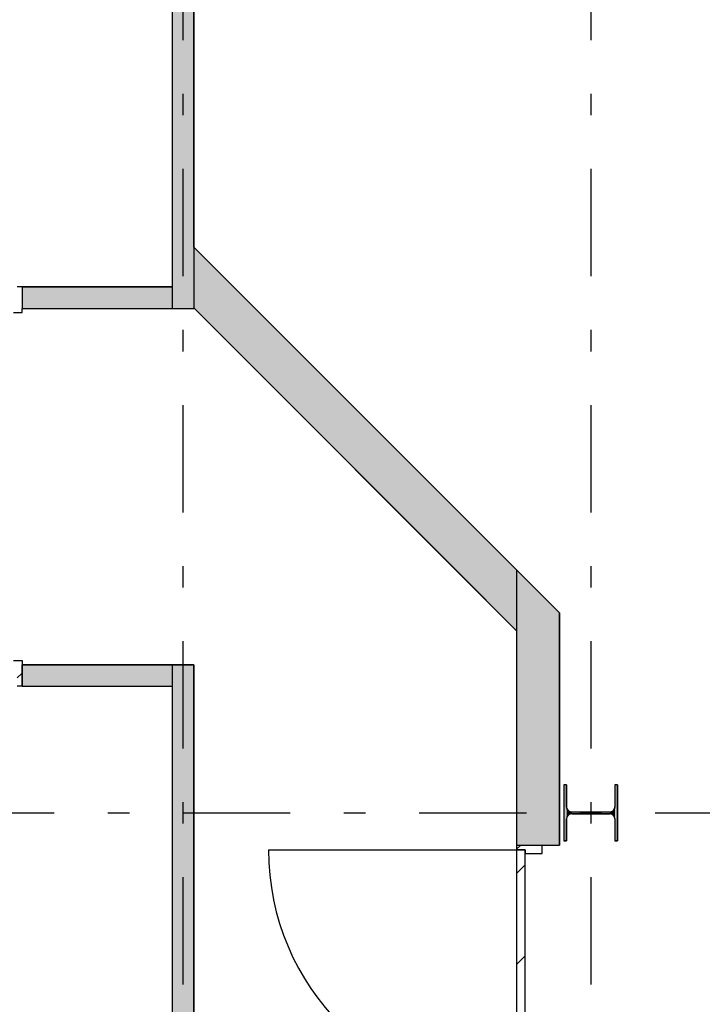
# Model space of a CAD drawing. Extents: x 2 to 87, y -108 to 11.
# Tile 185 of 256: x 13.37 to 16.55, y -29.9 to -25.31. Entities that reach past the tile are written whole.
import ezdxf

# ---------------------------------------------------------------- set-up
doc = ezdxf.new("R2010")
doc.units = 0
doc.header["$MEASUREMENT"] = 0
doc.linetypes.add('DASHDOT', pattern=[1, 0.5, -0.25, 0, -0.25])
for name, color, linetype in [('16', 7, 'CONTINUOUS'), ('2', 7, 'CONTINUOUS'), ('25', 7, 'CONTINUOUS'), ('30', 7, 'CONTINUOUS'), ('5', 7, 'CONTINUOUS'), ('6', 7, 'CONTINUOUS'), ('7', 7, 'CONTINUOUS'), ('8', 7, 'CONTINUOUS')]:
    doc.layers.add(name, color=color, linetype=linetype)

# ---------------------------------------------------------------- blocks, each defined once
blk = doc.blocks.new('*N192')
at = {"layer": '7', "color": 62, "linetype": 'Continuous'}
for p, q in [((-0.1125, 0.13), (-0.125, 0.13)), ((-0.125, 0.13), (-0.125, -0.13)), ((-0.1125, 0.13), (-0.1125, 0.0277)), ((0.125, 0.13), (0.1125, 0.13)), ((0.1125, 0.13), (0.1125, 0.0277)), ((0.125, 0.13), (0.125, -0.13)), ((-0.1093, 0.0157), (-0.1125, 0.0277)), ((-0.1005, 0.007), (-0.1093, 0.0157)), ((-0.0885, 0.0037), (-0.1005, 0.007)), ((0.0885, 0.0037), (-0.0885, 0.0037)), ((0.1005, 0.007), (0.0885, 0.0037)), ((0.1093, 0.0157), (0.1005, 0.007)), ((0.1125, 0.0277), (0.1093, 0.0157)), ((-0.1093, -0.0158), (-0.1125, -0.0278)), ((-0.1125, -0.0278), (-0.1125, -0.13)), ((-0.1005, -0.007), (-0.1093, -0.0158)), ((-0.0885, -0.0038), (-0.1005, -0.007)), ((0.0885, -0.0038), (-0.0885, -0.0038)), ((0.1005, -0.007), (0.0885, -0.0038)), ((0.1093, -0.0158), (0.1005, -0.007)), ((0.1125, -0.0278), (0.1093, -0.0158)), ((0.1125, -0.0278), (0.1125, -0.13)), ((-0.1125, -0.13), (-0.125, -0.13)), ((0.125, -0.13), (0.1125, -0.13))]:
    blk.add_line(p, q, dxfattribs=at)
for points in [[(-0.1125, 0.13), (-0.125, 0.13), (-0.125, -0.13)], [(-0.1125, 0.13), (-0.1125, -0.13), (-0.125, -0.13)], [(-0.125, 0.13), (-0.125, 0.13), (-0.125, -0.13)], [(-0.1125, 0.13), (-0.1125, 0.13), (-0.1125, 0.0277)], [(0.125, 0.13), (0.1125, 0.13), (0.1125, -0.13)], [(0.125, 0.13), (0.125, -0.13), (0.1125, -0.13)], [(0.1125, 0.13), (0.1125, 0.13), (0.1125, 0.0277)], [(0.125, 0.13), (0.125, 0.13), (0.125, -0.13)], [(-0.1093, 0.0157), (-0.1125, 0.0277), (-0.1125, -0.0278)], [(-0.1093, 0.0157), (-0.1093, -0.0158), (-0.1125, -0.0278)], [(-0.1005, 0.007), (-0.1093, 0.0157), (-0.1093, -0.0158)], [(-0.1005, 0.007), (-0.1005, -0.007), (-0.1093, -0.0158)], [(-0.0885, 0.0037), (-0.1005, 0.007), (-0.1005, -0.007)], [(-0.0885, 0.0037), (-0.0885, -0.0038), (-0.1005, -0.007)], [(0.0885, 0.0037), (-0.0885, 0.0037), (-0.0885, -0.0038)], [(0.0885, 0.0037), (0.0885, -0.0038), (-0.0885, -0.0038)], [(0.1005, 0.007), (0.0885, 0.0037), (0.0885, -0.0038)], [(0.1005, 0.007), (0.1005, -0.007), (0.0885, -0.0038)], [(0.1093, 0.0157), (0.1005, 0.007), (0.1005, -0.007)], [(0.1093, 0.0157), (0.1093, -0.0158), (0.1005, -0.007)], [(0.1125, 0.0277), (0.1093, 0.0157), (0.1093, -0.0158)], [(0.1125, 0.0277), (0.1125, -0.0278), (0.1093, -0.0158)], [(-0.1125, -0.0278), (-0.1125, -0.0278), (-0.1125, -0.13)], [(0.1125, -0.0278), (0.1125, -0.0278), (0.1125, -0.13)]]:
    blk.add_solid(points, dxfattribs=at)

msp = doc.modelspace()

# ---------------------------------------------------------------- linework, layer by layer
at = {"layer": '16', "color": 62, "linetype": 'Continuous'}
msp.add_line((14.5261, -29.1795), (15.6821, -29.1795), dxfattribs=at)
msp.add_arc((15.6821, -29.1795), 1.156, 180, 270, dxfattribs=at)
at = {"layer": '2', "color": 62, "linetype": 'Continuous'}
msp.add_line((14.1776, -26.3713), (14.1776, -26.6541), dxfattribs=at)
at = {"layer": '25', "color": 62, "linetype": 'Continuous'}
for p, q in [((14.0776, -22.1075), (14.0776, -26.6575)), ((14.1776, -22.1075), (14.1776, -26.6575)), ((14.1776, -26.3713), (14.1776, -26.6541)), ((14.4604, -26.6541), (14.1776, -26.3713)), ((13.3776, -26.5569), (14.0776, -26.5569)), ((13.3776, -26.5569), (13.3776, -26.6569)), ((14.0776, -26.5569), (14.0776, -26.6569)), ((13.3776, -26.6569), (14.0776, -26.6569)), ((14.0776, -26.6575), (14.1776, -26.6575)), ((14.1776, -26.6541), (14.9245, -27.4011)), ((14.4604, -26.6541), (15.2074, -27.4011)), ((14.9245, -27.4011), (15.3992, -27.8758)), ((15.2074, -27.4011), (15.6821, -27.8758)), ((15.6821, -28.1586), (15.3992, -27.8758)), ((15.6821, -27.8758), (15.6821, -28.0758)), ((15.8821, -28.0758), (15.6821, -27.8758)), ((15.6821, -27.8758), (15.6821, -28.1586)), ((15.6821, -28.0758), (15.6821, -29.1575)), ((15.8821, -28.0758), (15.8821, -29.1575)), ((13.3776, -28.3175), (14.0776, -28.3175)), ((13.3776, -28.3175), (13.3776, -28.3721)), ((14.0776, -28.3175), (14.0776, -28.3721)), ((14.0776, -28.3175), (14.1776, -28.3175)), ((14.0776, -28.3175), (14.0776, -31.3175)), ((14.1776, -28.3175), (14.1776, -31.3175)), ((13.3776, -28.3721), (13.3776, -28.4175)), ((14.0776, -28.3721), (14.0776, -28.4175)), ((13.3776, -28.4175), (14.0776, -28.4175)), ((15.6821, -29.1575), (15.8821, -29.1575))]:
    msp.add_line(p, q, dxfattribs=at)
for points in [[(14.0776, -22.1075), (14.0776, -26.6575), (14.1776, -26.6575)], [(14.0776, -22.1075), (14.1776, -22.1075), (14.1776, -26.6575)], [(14.1776, -26.3713), (14.1776, -26.6541), (14.4604, -26.6541)], [(13.3776, -26.5569), (13.3776, -26.5569), (14.0776, -26.5569)], [(13.3776, -26.5569), (13.3776, -26.6569), (14.0776, -26.6569)], [(13.3776, -26.5569), (14.0776, -26.5569), (14.0776, -26.6569)], [(13.3776, -26.6569), (13.3776, -26.6569), (14.0776, -26.6569)], [(14.0776, -26.6575), (14.0776, -26.6575), (14.1776, -26.6575)], [(14.1776, -26.6541), (14.9245, -27.4011), (15.2074, -27.4011)], [(14.1776, -26.6541), (14.4604, -26.6541), (15.2074, -27.4011)], [(14.9245, -27.4011), (15.3992, -27.8758), (15.6821, -27.8758)], [(14.9245, -27.4011), (15.2074, -27.4011), (15.6821, -27.8758)], [(15.3992, -27.8758), (15.6821, -27.8758), (15.6821, -28.1586)], [(15.6821, -27.8758), (15.6821, -28.0758), (15.8821, -28.0758)], [(15.6821, -28.0758), (15.6821, -29.1575), (15.8821, -29.1575)], [(15.6821, -28.0758), (15.8821, -28.0758), (15.8821, -29.1575)], [(13.3776, -28.3175), (13.3776, -28.3175), (14.0776, -28.3175)], [(13.3776, -28.3175), (13.3776, -28.3721), (14.0776, -28.3721)], [(13.3776, -28.3175), (14.0776, -28.3175), (14.0776, -28.3721)], [(14.0776, -28.3175), (14.0776, -28.3175), (14.1776, -28.3175)], [(14.0776, -28.3175), (14.0776, -31.3175), (14.1776, -31.3175)], [(14.0776, -28.3175), (14.1776, -28.3175), (14.1776, -31.3175)], [(13.3776, -28.3721), (13.3776, -28.4175), (14.0776, -28.4175)], [(13.3776, -28.3721), (14.0776, -28.3721), (14.0776, -28.4175)], [(13.3776, -28.4175), (13.3776, -28.4175), (14.0776, -28.4175)], [(15.6821, -29.1575), (15.6821, -29.1575), (15.8821, -29.1575)]]:
    msp.add_solid(points, dxfattribs=at)
at = {"layer": '30', "color": 62, "linetype": 'Continuous'}
for p, q in [((13.3776, -26.5569), (13.3556, -26.5569)), ((13.3376, -26.6769), (13.3776, -26.6769)), ((13.3776, -26.6769), (13.3776, -26.6569)), ((13.3376, -28.2975), (13.3776, -28.2975)), ((13.3776, -28.2975), (13.3776, -28.3175)), ((13.3776, -28.4175), (13.3556, -28.4175)), ((15.6821, -29.1575), (15.6821, -29.1795)), ((15.8021, -29.1975), (15.8021, -29.1575)), ((15.6821, -29.1795), (15.7221, -29.1795)), ((15.7221, -29.1795), (15.7221, -29.1975)), ((15.7221, -29.1975), (15.8021, -29.1975))]:
    msp.add_line(p, q, dxfattribs=at)
at = {"layer": '5', "color": 7, "linetype": 'DASHDOT'}
for p, q in [((14.1276, -7.3075), (14.1276, -96.5075)), ((16.0276, -7.3075), (16.0276, -96.5075)), ((7.5276, -29.0075), (52.6276, -29.0075))]:
    msp.add_line(p, q, dxfattribs=at)
at = {"layer": '6', "color": 62, "linetype": 'Continuous'}
for p, q in [((14.0776, -22.1075), (14.0776, -26.5569)), ((14.1776, -26.3713), (14.1776, -22.1075)), ((15.8821, -28.0758), (14.1776, -26.3713)), ((14.0776, -26.5569), (13.3776, -26.5569)), ((13.3776, -26.5569), (13.3776, -26.6569)), ((13.3776, -26.6569), (14.0776, -26.6569)), ((14.0776, -26.6569), (14.0776, -26.6575)), ((14.0776, -26.6575), (14.1776, -26.6575)), ((14.1776, -26.6575), (14.1776, -26.6541)), ((14.1776, -26.6541), (15.6821, -28.1586)), ((15.8821, -29.1575), (15.8821, -28.0758)), ((15.6821, -28.1586), (15.6821, -29.1575)), ((14.1776, -28.3175), (13.3776, -28.3175)), ((13.3776, -28.4175), (13.3776, -28.3175)), ((14.1776, -31.8075), (14.1776, -28.3175)), ((13.3776, -28.4175), (14.0776, -28.4175)), ((14.0776, -28.4175), (14.0776, -31.2175)), ((15.6821, -29.1575), (15.8821, -29.1575))]:
    msp.add_line(p, q, dxfattribs=at)
at = {"layer": '7', "color": 62, "linetype": 'Continuous'}
for p, q in [((15.9151, -28.8775), (15.9026, -28.8775)), ((15.9026, -28.8775), (15.9026, -29.1375)), ((15.9151, -28.9798), (15.9151, -28.8775)), ((16.1526, -28.8775), (16.1401, -28.8775)), ((16.1401, -28.8775), (16.1401, -28.9798)), ((16.1526, -29.1375), (16.1526, -28.8775)), ((15.9151, -29.1375), (15.9151, -29.0353)), ((16.1161, -29.0038), (15.9391, -29.0038)), ((15.9391, -29.0113), (16.1161, -29.0113)), ((16.1401, -29.0353), (16.1401, -29.1375)), ((15.9026, -29.1375), (15.9151, -29.1375)), ((16.1401, -29.1375), (16.1526, -29.1375))]:
    msp.add_line(p, q, dxfattribs=at)
for centre, start, end in [((15.9391, -28.9797), 180, 270), ((16.1161, -28.9797), 270, 360), ((15.9391, -29.0353), 90, 180), ((16.1161, -29.0353), 360, 90)]:
    msp.add_arc(centre, 0.024, start, end, dxfattribs=at)
at = {"layer": '8', "color": 62, "linetype": 'Continuous'}
for p, q in [((13.3556, -28.3779), (13.3776, -28.3559)), ((15.6821, -29.1768), (15.7014, -29.1575)), ((15.6821, -29.1795), (15.6821, -30.3355)), ((15.7221, -29.1795), (15.6821, -29.1795)), ((15.7221, -30.3355), (15.7221, -29.1795)), ((15.6821, -29.29), (15.7221, -29.25)), ((15.6821, -29.7142), (15.7221, -29.6742))]:
    msp.add_line(p, q, dxfattribs=at)

# ---------------------------------------------------------------- block references
at = {"layer": '7', "color": 62, "linetype": 'Continuous'}
msp.add_blockref('*N192', (16.0276, -29.0075), dxfattribs=at)

doc.saveas('drawing.dxf')
